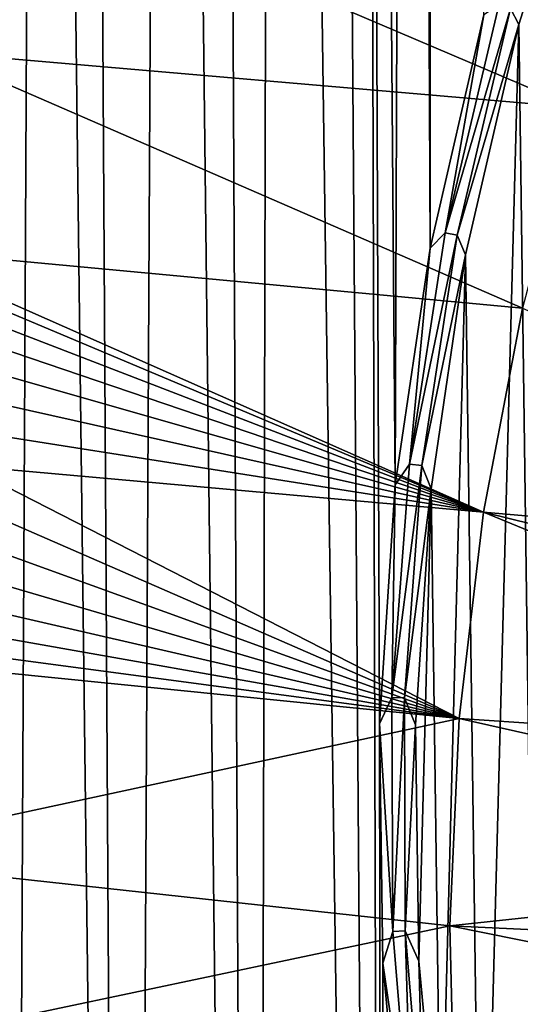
# Model space of a CAD drawing. Header units: metres. Extents: x -24 to 72, y -247 to 22.
# Tile 124 of 256: x -15.53 to -13.22, y -223.18 to -218.63. Entities that reach past the tile are written whole.
import ezdxf

# ---------------------------------------------------------------- set-up
doc = ezdxf.new("R2010")
doc.units = ezdxf.units.M
doc.layers.add('solid_509589_MEDIA_SW0001', color=7, linetype='CONTINUOUS')

msp = doc.modelspace()

# ---------------------------------------------------------------- linework, layer by layer
at = {"layer": 'solid_509589_MEDIA_SW0001'}
for points in [[(-13.63129, -219.688278, 309.553619), (-13.626098, -200.020142, 309.210388), (-13.720861, -200.479416, 309.217072)], [(-13.63129, -219.688278, 309.553619), (-13.383245, -218.610016, 309.5383), (-13.626098, -200.020142, 309.210388)], [(-13.792553, -220.783066, 309.570435), (-13.720861, -200.479416, 309.217072), (-13.945355, -201.41452, 309.230164)], [(-13.792553, -220.783066, 309.570435), (-13.63129, -219.688278, 309.553619), (-13.720861, -200.479416, 309.217072)], [(-13.945355, -201.41452, 309.230164), (-14.114134, -202.021133, 309.238281), (-13.838233, -239.363647, 309.894104)], [(-13.865945, -221.887253, 309.588654), (-13.945355, -201.41452, 309.230164), (-13.838233, -239.363647, 309.894104)], [(-13.865945, -221.887253, 309.588654), (-13.792553, -220.783066, 309.570435), (-13.945355, -201.41452, 309.230164)], [(-14.114134, -202.021133, 309.238281), (-14.353632, -202.785843, 309.248077), (-13.838233, -239.363647, 309.894104)], [(-14.353632, -202.785843, 309.248077), (-14.616501, -203.530746, 309.257111), (-14.441794, -238.860046, 309.876434)], [(-14.353632, -202.785843, 309.248077), (-14.441794, -238.860046, 309.876434), (-13.838233, -239.363647, 309.894104)], [(-14.616501, -203.530746, 309.257111), (-14.849261, -204.128403, 309.263977), (-14.441794, -238.860046, 309.876434)], [(-14.849261, -204.128403, 309.263977), (-15.225499, -205.000916, 309.273315), (-15.026769, -238.335419, 309.858276)], [(-14.849261, -204.128403, 309.263977), (-15.026769, -238.335419, 309.858276), (-14.441794, -238.860046, 309.876434)], [(-15.225499, -205.000916, 309.273315), (-15.430191, -205.436569, 309.277649), (-15.026769, -238.335419, 309.858276)], [(-15.430191, -205.436569, 309.277649), (-15.937922, -206.42395, 309.286591), (-15.592525, -237.790375, 309.839752)], [(-15.430191, -205.436569, 309.277649), (-15.592525, -237.790375, 309.839752), (-15.026769, -238.335419, 309.858276)], [(-13.25981, -218.579865, 309.585327), (-13.222555, -218.653473, 309.592316), (-12.893321, -217.610901, 309.578522)], [(-12.893321, -217.610901, 309.578522), (-13.222555, -218.653473, 309.592316), (-13.119867, -226.208984, 309.725586)], [(-15.926851, -218.781433, 268.466522), (-15.663363, -217.884232, 268.450867), (-12.95974, -219.038147, 268.702667)], [(-15.663363, -217.884232, 268.450867), (-12.648811, -218.129883, 268.686829), (-12.95974, -219.038147, 268.702667)], [(-13.562785, -219.617905, 309.582397), (-13.314857, -218.564865, 309.567444), (-13.383245, -218.610016, 309.5383)], [(-13.25981, -218.579865, 309.585327), (-13.314857, -218.564865, 309.567444), (-13.562785, -219.617905, 309.582397)], [(-13.562785, -219.617905, 309.582397), (-13.383245, -218.610016, 309.5383), (-13.63129, -219.688278, 309.553619)], [(-13.506719, -219.62854, 309.60022), (-13.25981, -218.579865, 309.585327), (-13.562785, -219.617905, 309.582397)], [(-13.506719, -219.62854, 309.60022), (-13.222555, -218.653473, 309.592316), (-13.25981, -218.579865, 309.585327)], [(-13.506719, -219.62854, 309.60022), (-13.46761, -219.719147, 309.607544), (-13.222555, -218.653473, 309.592316)], [(-13.222555, -218.653473, 309.592316), (-13.46761, -219.719147, 309.607544), (-13.393804, -225.150436, 309.703369)], [(-13.222555, -218.653473, 309.592316), (-13.393804, -225.150436, 309.703369), (-13.119867, -226.208984, 309.725586)], [(-16.137657, -219.691055, 268.482452), (-15.926851, -218.781433, 268.466522), (-13.205521, -219.966156, 268.718872)], [(-15.926851, -218.781433, 268.466522), (-12.95974, -219.038147, 268.702667), (-13.205521, -219.966156, 268.718872)], [(-13.727501, -220.687103, 309.598755), (-13.562785, -219.617905, 309.582397), (-13.63129, -219.688278, 309.553619)], [(-13.506719, -219.62854, 309.60022), (-13.562785, -219.617905, 309.582397), (-13.727501, -220.687103, 309.598755)], [(-13.670759, -220.693298, 309.616516), (-13.506719, -219.62854, 309.60022), (-13.727501, -220.687103, 309.598755)], [(-13.670759, -220.693298, 309.616516), (-13.46761, -219.719147, 309.607544), (-13.506719, -219.62854, 309.60022)], [(-16.137657, -219.691055, 268.482452), (-13.205521, -219.966156, 268.718872), (-13.38492, -220.909225, 268.735352)], [(-16.042181, -219.790436, 268.490479), (-16.137657, -219.691055, 268.482452), (-13.38492, -220.909225, 268.735352)], [(-13.727501, -220.687103, 309.598755), (-13.63129, -219.688278, 309.553619), (-13.792553, -220.783066, 309.570435)], [(-13.670759, -220.693298, 309.616516), (-13.626846, -220.800873, 309.624207), (-13.46761, -219.719147, 309.607544)], [(-13.46761, -219.719147, 309.607544), (-13.626846, -220.800873, 309.624207), (-13.582365, -224.073578, 309.681946)], [(-13.46761, -219.719147, 309.607544), (-13.582365, -224.073578, 309.681946), (-13.393804, -225.150436, 309.703369)], [(-15.945744, -219.921371, 268.499634), (-16.042181, -219.790436, 268.490479), (-13.38492, -220.909225, 268.735352)], [(-15.869186, -220.063538, 268.508148), (-15.945744, -219.921371, 268.499634), (-13.38492, -220.909225, 268.735352)], [(-13.38492, -220.909225, 268.735352), (-13.205521, -219.966156, 268.718872), (-10.483232, -221.162247, 269.113434)], [(-15.813391, -220.214615, 268.515747), (-15.869186, -220.063538, 268.508148), (-13.38492, -220.909225, 268.735352)], [(-15.779222, -220.372116, 268.522217), (-15.813391, -220.214615, 268.515747), (-13.38492, -220.909225, 268.735352)], [(-15.767389, -220.533096, 268.527374), (-15.779222, -220.372116, 268.522217), (-13.38492, -220.909225, 268.735352)], [(-15.778227, -220.694397, 268.531006), (-15.767389, -220.533096, 268.527374), (-13.38492, -220.909225, 268.735352)], [(-15.811562, -220.852646, 268.533051), (-15.778227, -220.694397, 268.531006), (-13.497036, -221.862656, 268.751984)], [(-15.778227, -220.694397, 268.531006), (-13.38492, -220.909225, 268.735352), (-13.497036, -221.862656, 268.751984)], [(-13.807994, -221.7659, 309.616425), (-13.727501, -220.687103, 309.598755), (-13.792553, -220.783066, 309.570435)], [(-13.670759, -220.693298, 309.616516), (-13.727501, -220.687103, 309.598755), (-13.807994, -221.7659, 309.616425)], [(-13.750925, -221.767609, 309.634125), (-13.670759, -220.693298, 309.616516), (-13.807994, -221.7659, 309.616425)], [(-13.750925, -221.767609, 309.634125), (-13.626846, -220.800873, 309.624207), (-13.670759, -220.693298, 309.616516)], [(-13.807994, -221.7659, 309.616425), (-13.792553, -220.783066, 309.570435), (-13.865945, -221.887253, 309.588654)], [(-13.750925, -221.767609, 309.634125), (-13.699263, -221.891769, 309.642212), (-13.626846, -220.800873, 309.624207)], [(-13.626846, -220.800873, 309.624207), (-13.699263, -221.891769, 309.642212), (-13.684403, -222.985046, 309.661499)], [(-13.626846, -220.800873, 309.624207), (-13.684403, -222.985046, 309.661499), (-13.582365, -224.073578, 309.681946)], [(-15.866652, -221.004501, 268.533508), (-15.811562, -220.852646, 268.533051), (-13.497036, -221.862656, 268.751984)], [(-13.497036, -221.862656, 268.751984), (-13.38492, -220.909225, 268.735352), (-10.597905, -222.057602, 269.129059)], [(-13.38492, -220.909225, 268.735352), (-10.550074, -221.608704, 269.121216), (-10.597905, -222.057602, 269.129059)], [(-13.38492, -220.909225, 268.735352), (-10.483232, -221.162247, 269.113434), (-10.550074, -221.608704, 269.121216)], [(-15.942284, -221.146927, 268.532349), (-15.866652, -221.004501, 268.533508), (-13.497036, -221.862656, 268.751984)], [(-16.036999, -221.277374, 268.529755), (-15.942284, -221.146927, 268.532349), (-13.497036, -221.862656, 268.751984)], [(-16.149254, -221.393616, 268.525848), (-16.036999, -221.277374, 268.529755), (-13.497036, -221.862656, 268.751984)], [(-16.277533, -221.493652, 268.520782), (-16.149254, -221.393616, 268.525848), (-13.497036, -221.862656, 268.751984)], [(-16.40835, -221.569672, 268.515228), (-16.277533, -221.493652, 268.520782), (-13.497036, -221.862656, 268.751984)], [(-16.46195, -222.502457, 268.531464), (-16.40835, -221.569672, 268.515228), (-13.497036, -221.862656, 268.751984)], [(-13.803769, -222.847656, 309.635376), (-13.807994, -221.7659, 309.616425), (-13.865945, -221.887253, 309.588654)], [(-13.750925, -221.767609, 309.634125), (-13.807994, -221.7659, 309.616425), (-13.803769, -222.847656, 309.635376)], [(-13.746722, -222.844879, 309.652985), (-13.750925, -221.767609, 309.634125), (-13.803769, -222.847656, 309.635376)], [(-13.746722, -222.844879, 309.652985), (-13.699263, -221.891769, 309.642212), (-13.750925, -221.767609, 309.634125)], [(-16.46195, -222.502457, 268.531464), (-13.497036, -221.862656, 268.751984), (-13.541305, -222.821625, 268.768707)], [(-13.851003, -222.993576, 309.608185), (-13.865945, -221.887253, 309.588654), (-13.838233, -239.363647, 309.894104)], [(-13.803769, -222.847656, 309.635376), (-13.865945, -221.887253, 309.588654), (-13.851003, -222.993576, 309.608185)], [(-13.746722, -222.844879, 309.652985), (-13.684403, -222.985046, 309.661499), (-13.699263, -221.891769, 309.642212)], [(-13.541305, -222.821625, 268.768707), (-13.497036, -221.862656, 268.751984), (-10.626639, -222.508148, 269.136932)], [(-13.497036, -221.862656, 268.751984), (-10.597905, -222.057602, 269.129059), (-10.626639, -222.508148, 269.136932)], [(-16.461954, -223.437546, 268.547791), (-16.46195, -222.502457, 268.531464), (-13.541305, -222.821625, 268.768707)], [(-13.541305, -222.821625, 268.768707), (-10.626639, -222.508148, 269.136932), (-10.636224, -222.959503, 269.144806)], [(-16.461954, -223.437546, 268.547791), (-13.541305, -222.821625, 268.768707), (-13.517503, -223.781311, 268.785461)], [(-13.714853, -223.925751, 309.655457), (-13.803769, -222.847656, 309.635376), (-13.851003, -222.993576, 309.608185)], [(-13.746722, -222.844879, 309.652985), (-13.803769, -222.847656, 309.635376), (-13.714853, -223.925751, 309.655457)], [(-13.65818, -223.918503, 309.672974), (-13.684403, -222.985046, 309.661499), (-13.746722, -222.844879, 309.652985)], [(-13.65818, -223.918503, 309.672974), (-13.746722, -222.844879, 309.652985), (-13.714853, -223.925751, 309.655457)], [(-13.541305, -222.821625, 268.768707), (-10.636224, -222.959503, 269.144806), (-10.626639, -223.410873, 269.152679)], [(-13.517503, -223.781311, 268.785461), (-13.541305, -222.821625, 268.768707), (-10.626639, -223.410873, 269.152679)], [(-13.65818, -223.918503, 309.672974), (-13.582365, -224.073578, 309.681946), (-13.684403, -222.985046, 309.661499)], [(-13.747871, -224.094955, 309.628876), (-13.851003, -222.993576, 309.608185), (-13.838233, -239.363647, 309.894104)], [(-13.714853, -223.925751, 309.655457), (-13.851003, -222.993576, 309.608185), (-13.747871, -224.094955, 309.628876)]]:
    msp.add_3dface(points, dxfattribs=at)

doc.saveas('drawing.dxf')
